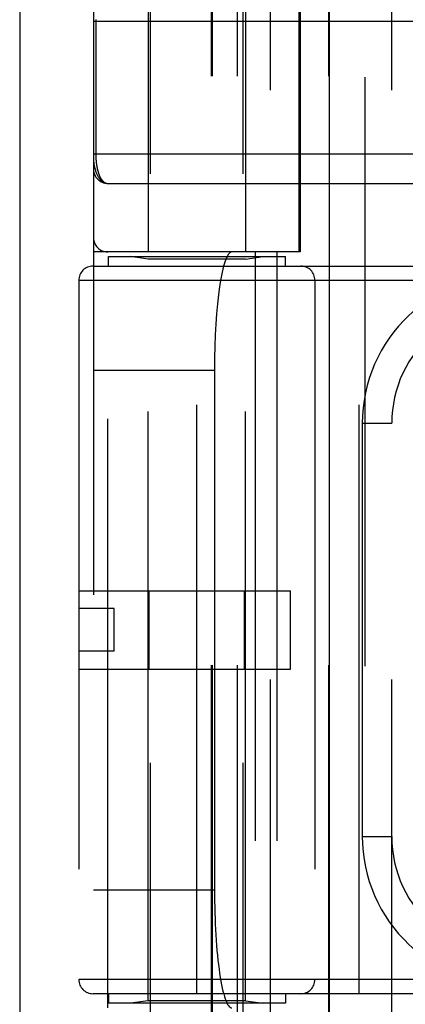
# Model space of a CAD drawing. Header units: inches. Extents: x 0 to 227, y 0 to 147.
# Tile 64 of 256: x 39.476 to 40.293, y 60.992 to 63.076. Entities that reach past the tile are written whole.
import ezdxf

# ---------------------------------------------------------------- set-up
doc = ezdxf.new("R2010")
doc.units = ezdxf.units.IN
doc.header["$LTSCALE"] = 12.466667
doc.header["$MEASUREMENT"] = 0
doc.linetypes.add('HIDDEN', pattern=[0.2, 0.1, -0.1])
doc.layers.get('0').update_dxf_attribs({"linetype": 'CONTINUOUS'})
doc.layers.add('LEFTHAND_DOOR_ASSEMBLY', color=7, linetype='CONTINUOUS')

msp = doc.modelspace()

# ---------------------------------------------------------------- linework, layer by layer
at = {"color": 3, "linetype": 'Continuous'}
msp.add_line((39.4759, 111.1853), (39.4759, 36.2633), dxfattribs=at)
at = {"layer": 'LEFTHAND_DOOR_ASSEMBLY', "color": 3, "linetype": 'Continuous'}
msp.add_line((40.1317, 107.8343), (40.1317, 36.4843), dxfattribs=at)
at = {"layer": 'LEFTHAND_DOOR_ASSEMBLY', "color": 8, "linetype": 'HIDDEN'}
for p, q in [((40.2067, 107.8343), (40.2067, 36.4843)), ((39.7532, 60.2563), (39.7532, 63.4387)), ((39.9492, 60.2563), (39.9492, 63.4387)), ((39.7482, 63.1303), (39.7482, 62.5843)), ((39.9542, 63.1303), (39.9542, 62.5843)), ((40.0074, 60.433), (40.0074, 63.1355)), ((40.2639, 60.433), (40.2639, 63.1355)), ((39.6324, 63.1055), (39.6324, 60.463)), ((39.8823, 60.463), (39.8823, 63.1055)), ((39.8843, 60.463), (39.8843, 63.1055)), ((39.9374, 60.463), (39.9374, 63.1055)), ((40.0676, 62.5843), (40.0676, 63.1055)), ((40.0699, 63.1055), (40.0699, 62.5843)), ((40.1309, 60.463), (40.1309, 63.1055)), ((39.6324, 63.073), (40.5362, 63.073)), ((39.637, 63.073), (39.637, 62.791)), ((39.6624, 62.7293), (40.5419, 62.7293)), ((40.0699, 62.5843), (39.6324, 62.5843)), ((39.6624, 60.9843), (39.6624, 62.5843)), ((39.9749, 62.5843), (39.9749, 60.9843)), ((40.0208, 62.5843), (40.0208, 60.9843)), ((39.6637, 62.5543), (39.6637, 62.5743)), ((39.6637, 62.5743), (40.0387, 62.5743)), ((39.7482, 62.569), (39.7107, 62.5743)), ((39.7482, 60.9996), (39.7482, 62.569)), ((39.9542, 62.569), (39.7482, 62.569)), ((39.9542, 62.569), (39.9917, 62.5743)), ((39.9542, 60.9996), (39.9542, 62.569)), ((40.0387, 62.5543), (40.0387, 62.5743)), ((39.6312, 62.5543), (40.7574, 62.5543)), ((39.8512, 61.0143), (39.8512, 62.5543)), ((40.1949, 61.0143), (40.1949, 62.5543)), ((39.6012, 62.5243), (39.6012, 61.0443)), ((39.6012, 62.5243), (40.7574, 62.5243)), ((40.1012, 62.5243), (40.1012, 61.0443)), ((39.6324, 62.3343), (39.8886, 62.3343)), ((39.8886, 62.3343), (39.8886, 61.2343)), ((40.2014, 62.2218), (40.2014, 61.3468)), ((40.2014, 62.2218), (40.2639, 62.2218)), ((39.6012, 61.8673), (40.0492, 61.8673)), ((39.7505, 61.7013), (39.7505, 61.8673)), ((39.9518, 61.7013), (39.9518, 61.8673)), ((40.0492, 61.7013), (40.0492, 61.8673)), ((39.6762, 61.8293), (39.6012, 61.8293)), ((39.6762, 61.7393), (39.6762, 61.8293)), ((39.6762, 61.7393), (39.6012, 61.7393)), ((39.6012, 61.7013), (40.0492, 61.7013)), ((40.2014, 61.3468), (40.2639, 61.3468)), ((39.6324, 61.2343), (39.8886, 61.2343)), ((40.7574, 61.0443), (39.6012, 61.0443)), ((40.7574, 61.0143), (39.6312, 61.0143)), ((39.6637, 61.0143), (39.6637, 60.9943)), ((39.7482, 60.9996), (39.7107, 60.9943)), ((39.9542, 60.9996), (39.7482, 60.9996)), ((39.9542, 60.9996), (39.9917, 60.9943)), ((40.0387, 61.0143), (40.0387, 60.9943)), ((40.0387, 60.9943), (39.6637, 60.9943))]:
    msp.add_line(p, q, dxfattribs=at)
for points in [[(39.637, 63.0764), (39.637, 63.0755), (39.637, 63.0747), (39.637, 63.0739), (39.637, 63.073)], [(39.6324, 62.7918), (40.5427, 62.7918)], [(39.637, 62.791), (39.637, 62.7902), (39.637, 62.7893), (39.637, 62.7885), (39.6371, 62.7877), (39.6371, 62.7869), (39.6371, 62.786), (39.6371, 62.7852), (39.6372, 62.7844), (39.6372, 62.7835), (39.6373, 62.7827), (39.6373, 62.7819), (39.6374, 62.781), (39.6374, 62.7802), (39.6375, 62.7793), (39.6376, 62.7785), (39.6376, 62.7776), (39.6377, 62.7767), (39.6378, 62.7759), (39.6379, 62.775), (39.638, 62.7741), (39.6381, 62.7732), (39.6382, 62.7724), (39.6383, 62.7715), (39.6384, 62.7706), (39.6385, 62.7697), (39.6387, 62.7688), (39.6388, 62.7679), (39.6389, 62.767), (39.6391, 62.7662), (39.6392, 62.7653), (39.6394, 62.7644), (39.6396, 62.7635), (39.6397, 62.7627), (39.6399, 62.7618), (39.6401, 62.7609), (39.6403, 62.7601), (39.6405, 62.7592), (39.6407, 62.7584), (39.6409, 62.7575), (39.6411, 62.7567), (39.6413, 62.7558), (39.6416, 62.755), (39.6418, 62.7542), (39.642, 62.7533), (39.6423, 62.7525), (39.6426, 62.7517), (39.6428, 62.7509), (39.6431, 62.7501), (39.6434, 62.7493), (39.6437, 62.7486), (39.644, 62.7478), (39.6443, 62.747), (39.6446, 62.7463), (39.6449, 62.7455), (39.6452, 62.7448), (39.6455, 62.7441), (39.6459, 62.7433), (39.6462, 62.7426), (39.6466, 62.742), (39.647, 62.7413), (39.6473, 62.7406), (39.6477, 62.74), (39.6481, 62.7393), (39.6485, 62.7387), (39.6489, 62.7381), (39.6493, 62.7375), (39.6497, 62.7369), (39.6502, 62.7363), (39.6506, 62.7358), (39.6511, 62.7353), (39.6515, 62.7348), (39.652, 62.7343), (39.6525, 62.7338), (39.6529, 62.7333), (39.6534, 62.7329), (39.6539, 62.7325), (39.6544, 62.7321), (39.655, 62.7317), (39.6555, 62.7314), (39.656, 62.7311), (39.6566, 62.7308), (39.6571, 62.7305), (39.6577, 62.7303), (39.6582, 62.73), (39.6588, 62.7298), (39.6594, 62.7297), (39.66, 62.7295), (39.6606, 62.7294), (39.6612, 62.7294), (39.6618, 62.7293), (39.6624, 62.7293)], [(39.6324, 62.7793), (39.6324, 62.7787), (39.6324, 62.7781), (39.6325, 62.7774), (39.6325, 62.7767), (39.6326, 62.7759), (39.6326, 62.7751), (39.6327, 62.7742), (39.6328, 62.7733), (39.633, 62.7722), (39.6331, 62.771), (39.6333, 62.7698), (39.6336, 62.7684), (39.6338, 62.7668), (39.6342, 62.7652), (39.6346, 62.7634), (39.635, 62.7614), (39.6356, 62.7594), (39.6362, 62.7574), (39.6368, 62.7555), (39.6374, 62.7536), (39.6381, 62.7519), (39.6387, 62.7503), (39.6394, 62.7488), (39.6401, 62.7473), (39.6408, 62.746), (39.6415, 62.7447), (39.6421, 62.7435), (39.6428, 62.7424), (39.6435, 62.7413), (39.6442, 62.7403), (39.6449, 62.7393), (39.6456, 62.7384), (39.6464, 62.7376), (39.6471, 62.7368), (39.6478, 62.736), (39.6485, 62.7354), (39.6492, 62.7347), (39.6499, 62.7341), (39.6506, 62.7335), (39.6513, 62.733), (39.652, 62.7325), (39.6527, 62.7321), (39.6534, 62.7317), (39.6542, 62.7313), (39.6549, 62.731), (39.6556, 62.7307), (39.6563, 62.7304), (39.657, 62.7302), (39.6576, 62.7299), (39.6583, 62.7298), (39.659, 62.7296), (39.6597, 62.7295), (39.6604, 62.7294), (39.6611, 62.7293), (39.6617, 62.7293), (39.6624, 62.7293)]]:
    msp.add_lwpolyline(points, dxfattribs=at)
for centre, radius, start, end in [((39.6624, 62.7593), 0.03, 180, 269.9999), ((39.6624, 62.6143), 0.03, 180, 270), ((39.6312, 62.5243), 0.03, 90, 180), ((40.0712, 62.5243), 0.03, 0, 90), ((40.5139, 62.2218), 0.3125, 85.9125, 180), ((40.5139, 62.2218), 0.25, 79.6658, 180), ((40.5139, 61.3468), 0.3125, 180, 274.0875), ((40.5139, 61.3468), 0.25, 180, 280.3342), ((39.6312, 61.0443), 0.03, 180, 270), ((40.0712, 61.0443), 0.03, 270, 360)]:
    msp.add_arc(centre, radius, start, end, dxfattribs=at)
for centre, start_param, end_param in [((39.9253, 62.3343), 0, 1.570796), ((39.9253, 61.2343), 1.570796, 3.141593)]:
    msp.add_ellipse(centre, major_axis=(0, 0.25), ratio=0.146965, start_param=start_param, end_param=end_param, dxfattribs=at)

doc.saveas('drawing.dxf')
